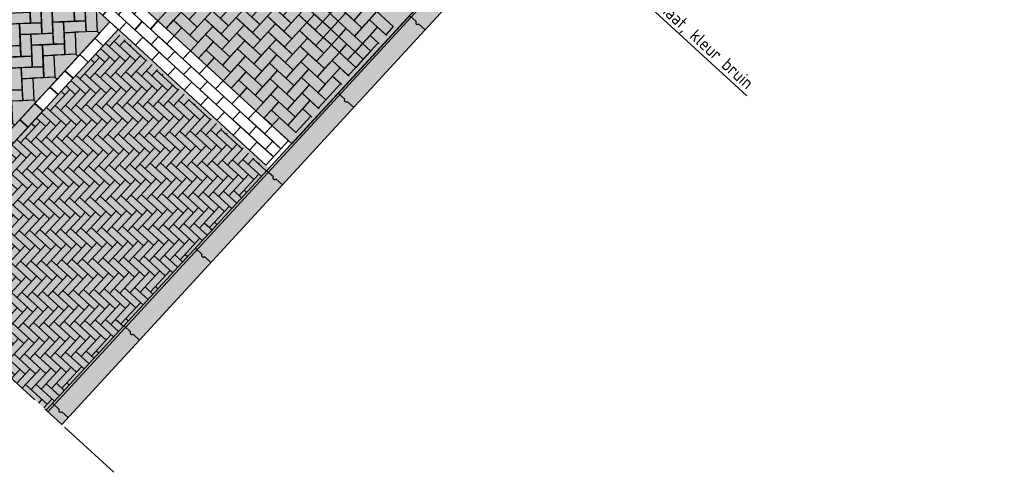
# Model space of a CAD drawing. Header units: metres. Extents: x 111546 to 149831, y 498798 to 507863.
# Tile 83 of 256: x 113031.17 to 113040.5, y 500857.23 to 500861.54. Entities that reach past the tile are written whole.
import ezdxf

# ---------------------------------------------------------------- set-up
doc = ezdxf.new("R2010")
doc.units = ezdxf.units.M
doc.linetypes.add('CENTER', pattern=[50.8, 31.75, -6.35, 6.35, -6.35])
doc.layers.add('3-nw-details-1', color=7, linetype='Continuous')
doc.layers.add('3-nw-details-2', color=7, linetype='Continuous')
doc.styles.get("Standard").update_dxf_attribs({"font": 'isocp-ie.shx'})
doc.dimstyles.get("Standard").update_dxf_attribs({"dimtxt": 0.18, "dimasz": 0.18, "dimexe": 0.18, "dimexo": 0.0625, "dimgap": 0.09, "dimtad": 0, "dimtih": 1, "dimtoh": 1, "dimdec": 4, "dimzin": 0, "dimdsep": 46, "dimtxsty": 'Standard', "dimcen": 0.09, "dimadec": 0, "dimazin": 0, "dimtfac": 1, "dimtdec": 4, "dimtofl": 0, "dimtmove": 0, "dimatfit": 3, "dimfxl": 1, "dimtolj": 1, "dimtzin": 0, "dimarcsym": 0})

msp = doc.modelspace()

# ---------------------------------------------------------------- hatches: boundary and pattern name
at = {"layer": '3-nw-details-1', "ltscale": 0.08}
h = msp.add_hatch(dxfattribs=at)
h.set_pattern_fill('AVH-BSS_DIKFORMAAT_ELLEBOOG', color=256, pattern_type=2)
h.set_pattern_definition([(317.414373, (112003.9235, 501977.6855), (0.0974941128, 0.0041107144), [0.276, -0.138]), (227.414373, (112004.063575, 501977.83791), (0.0974941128, 0.0041107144), [0.276, -0.138])])
h.paths.add_polyline_path([(113032.0807, 500861.4247), (113033.5146, 500860.1069), (113031.4205, 500857.8284), (113029.9866, 500859.1463)])
at = {"layer": '3-nw-details-2', "ltscale": 0.02}
h = msp.add_hatch(color=9, dxfattribs=at)
h.dxf.hatch_style = 1
h.paths.add_polyline_path([(113026.1378, 500862.6837), (113026.285, 500862.5483), (113035.2189, 500872.2688), (113035.0717, 500872.4041)])
h.paths.add_polyline_path([(113031.419, 500857.8298), (113031.5663, 500857.6944), (113040.5002, 500867.4149), (113040.3529, 500867.5502)])
h = msp.add_hatch(color=116, dxfattribs=at)
h.dxf.hatch_style = 1
h.paths.add_polyline_path([(113033.0078, 500868.3113), (113032.312, 500868.9508), (113031.7436, 500868.3323), (113032.2848, 500867.835), (113031.8585, 500867.3711), (113031.3173, 500867.8685), (113031.1752, 500867.7139), (113031.871, 500867.0744), (113032.5815, 500867.8475), (113032.0403, 500868.3448), (113032.3246, 500868.6541), (113032.8657, 500868.1567)], flags=16)
h.paths.add_polyline_path([(113033.8582, 500867.5297), (113033.1624, 500868.1692), (113032.0256, 500866.9323), (113032.7214, 500866.2928), (113032.8635, 500866.4474), (113032.3223, 500866.9448), (113033.1739, 500867.8714), (113033.7151, 500867.374)], flags=16)
h.paths.add_polyline_path([(113034.0128, 500867.3876), (113032.876, 500866.1507), (113033.0306, 500866.0086), (113033.599, 500866.6271), (113033.9856, 500866.2718), (113033.4171, 500865.6533), (113033.5717, 500865.5112), (113034.7086, 500866.7482), (113034.554, 500866.8903), (113034.1277, 500866.4264), (113033.7411, 500866.7817), (113034.1674, 500867.2455)], flags=16)
h.paths.add_polyline_path([(113034.8632, 500866.6061), (113035.559, 500865.9666), (113034.4221, 500864.7297), (113033.7264, 500865.3691)], flags=16)
h.paths.add_polyline_path([(113035.7136, 500865.8245), (113036.4094, 500865.185), (113035.2725, 500863.9481), (113034.5768, 500864.5876)], flags=16)
h.paths.add_polyline_path([(113035.7261, 500865.5278), (113036.1126, 500865.1725), (113035.26, 500864.2448), (113034.8735, 500864.6001)], flags=0)
h.paths.add_polyline_path([(113036.564, 500865.0429), (113036.7186, 500864.9008), (113035.7239, 500863.8185), (113036.265, 500863.3211), (113036.1229, 500863.1665), (113035.4271, 500863.806)], flags=16)
h.paths.add_polyline_path([(113031.3861, 500866.2365), (113032.0819, 500865.597), (113031.9398, 500865.4424), (113030.5772, 500864.9834), (113031.0872, 500864.5147), (113030.945, 500864.3601), (113030.2493, 500864.9996), (113030.3914, 500865.1542), (113030.4008, 500865.1456), (113031.7633, 500865.6046), (113031.244, 500866.0819)], flags=16)
h.paths.add_polyline_path([(113032.2365, 500865.4549), (113032.9323, 500864.8155), (113031.7954, 500863.5785), (113031.0997, 500864.218)], flags=16)
h.paths.add_polyline_path([(113033.0869, 500864.6734), (113033.7827, 500864.0339), (113032.6458, 500862.797), (113032.4912, 500862.9391), (113033.4859, 500864.0214), (113033.0994, 500864.3766), (113032.1047, 500863.2943), (113031.9501, 500863.4364)], flags=16)
h.paths.add_polyline_path([(113033.9373, 500863.8918), (113034.5557, 500863.3234), (113034.4136, 500863.1687), (113033.9498, 500863.5951), (113033.5945, 500863.2085), (113033.9811, 500862.8533), (113033.839, 500862.6986), (113033.4524, 500863.0539), (113033.0972, 500862.6674), (113033.6383, 500862.17), (113033.4962, 500862.0154), (113032.8004, 500862.6549)], flags=16)
h.paths.add_polyline_path([(113032.8742, 500869.7176), (113038.0082, 500864.9991), (113033.745, 500860.3605), (113028.6103, 500865.0784)])
h.paths.add_polyline_path([(113032.249, 500865.1582), (113032.6356, 500864.803), (113031.7829, 500863.8753), (113031.3964, 500864.2305)], flags=0)
h = msp.add_hatch(color=116, dxfattribs=at)
h.dxf.hatch_style = 1
h.paths.add_polyline_path([(113029.909, 500863.4583), (113032.0313, 500861.5077), (113032.0221, 500861.5162), (113031.3116, 500860.7431), (113031.3889, 500860.672), (113030.6784, 500859.899), (113030.6011, 500859.97), (113029.9093, 500859.2173), (113027.7962, 500861.1594), (113028.488, 500861.9121), (113028.4107, 500861.9832), (113029.1212, 500862.7562), (113029.1985, 500862.6852)])
h = msp.add_hatch(color=20, dxfattribs=at)
h.dxf.hatch_style = 1
h.paths.add_polyline_path([(113032.098, 500861.4465), (113033.5318, 500860.1286), (113031.419, 500857.8298), (113029.9851, 500859.1476)])

# ---------------------------------------------------------------- linework, layer by layer
at = {"ltscale": 0.02}
for points in [[(113040.3529, 500867.5502), (113031.419, 500857.8298)], [(113040.3677, 500867.5367), (113031.4337, 500857.8162)], [(113040.5002, 500867.4149), (113031.5663, 500857.6944)], [(113034.8628, 500861.5768), (113034.9245, 500861.5201)], [(113034.9484, 500861.4981), (113035.0101, 500861.4414)], [(113034.1861, 500860.8405), (113034.2478, 500860.7838)], [(113034.2717, 500860.7618), (113034.3334, 500860.7052)], [(113033.5094, 500860.1042), (113033.5711, 500860.0476)], [(113033.595, 500860.0256), (113033.6567, 500859.9689)], [(113032.8327, 500859.368), (113032.8944, 500859.3113)], [(113032.9183, 500859.2893), (113032.98, 500859.2326)], [(113032.1561, 500858.6317), (113032.2177, 500858.575)], [(113032.2416, 500858.553), (113032.3033, 500858.4964)], [(113031.4794, 500857.8954), (113031.541, 500857.8388)], [(113031.565, 500857.8168), (113031.6266, 500857.7601)]]:
    msp.add_lwpolyline(points, dxfattribs=at)
for centre in [(113034.9365, 500861.5091), (113034.2598, 500860.7728), (113033.5831, 500860.0366), (113032.9064, 500859.3003), (113032.2297, 500858.564), (113031.553, 500857.8278)]:
    msp.add_arc(centre, 0.0162, 137.41437, 317.41437, dxfattribs=at)
at = {"layer": '3-nw-details-1', "ltscale": 0.08}
for points in [[(113031.6783, 500861.7317), (113031.7828, 500861.7361), (113031.7917, 500861.527), (113031.6871, 500861.5226)], [(113033.9538, 500861.7374), (113034.1084, 500861.5953), (113034.0374, 500861.518), (113033.8828, 500861.6601)], [(113034.2505, 500861.7499), (113034.4051, 500861.6078), (113034.3341, 500861.5305), (113034.1795, 500861.6726)], [(113031.2601, 500861.714), (113031.3646, 500861.7185), (113031.3734, 500861.5093), (113031.2689, 500861.5049)], [(113032.6959, 500861.6101), (113032.5538, 500861.4555), (113032.4765, 500861.5265), (113032.6186, 500861.6811)], [(113032.9926, 500861.6226), (113032.8505, 500861.468), (113032.7732, 500861.539), (113032.9153, 500861.6936)], [(113033.2893, 500861.6351), (113033.1472, 500861.4805), (113033.0699, 500861.5515), (113033.212, 500861.7062)], [(113033.586, 500861.6476), (113033.4439, 500861.493), (113033.3666, 500861.564), (113033.5087, 500861.7187)], [(113033.586, 500861.6476), (113033.7406, 500861.5055), (113033.6696, 500861.4282), (113033.515, 500861.5703)], [(113033.586, 500861.6476), (113033.7406, 500861.5055), (113033.6696, 500861.4282), (113033.515, 500861.5703)], [(113033.8828, 500861.6601), (113033.7406, 500861.5055), (113033.6633, 500861.5766), (113033.8054, 500861.7312)], [(113033.8828, 500861.6601), (113034.0374, 500861.518), (113033.9663, 500861.4407), (113033.8117, 500861.5828)], [(113034.2568, 500861.6016), (113034.1147, 500861.447), (113034.0374, 500861.518), (113034.1795, 500861.6726)], [(113034.5535, 500861.6141), (113034.4114, 500861.4595), (113034.3341, 500861.5305), (113034.4762, 500861.6851)], [(113031.0598, 500861.4961), (113031.0553, 500861.6007), (113031.2645, 500861.6095), (113031.2689, 500861.5049)], [(113031.369, 500861.6139), (113031.4736, 500861.6183), (113031.4824, 500861.4092), (113031.3778, 500861.4048)], [(113031.478, 500861.5137), (113031.4736, 500861.6183), (113031.6827, 500861.6271), (113031.6871, 500861.5226)], [(113031.7873, 500861.6315), (113031.8918, 500861.6359), (113031.9006, 500861.4268), (113031.7961, 500861.4224)], [(113032.6959, 500861.6101), (113032.8505, 500861.468), (113032.7794, 500861.3907), (113032.6248, 500861.5328)], [(113032.9926, 500861.6226), (113033.1472, 500861.4805), (113033.0762, 500861.4032), (113032.9215, 500861.5453)], [(113033.2956, 500861.4867), (113033.1535, 500861.3321), (113033.0762, 500861.4032), (113033.2183, 500861.5578)], [(113033.2893, 500861.6351), (113033.4439, 500861.493), (113033.3729, 500861.4157), (113033.2183, 500861.5578)], [(113033.5923, 500861.4992), (113033.4502, 500861.3446), (113033.3729, 500861.4157), (113033.515, 500861.5703)], [(113033.889, 500861.5118), (113033.7469, 500861.3571), (113033.6696, 500861.4282), (113033.8117, 500861.5828)], [(113033.9601, 500861.5891), (113034.1147, 500861.447), (113034.0436, 500861.3697), (113033.889, 500861.5118)], [(113034.1857, 500861.5243), (113034.0436, 500861.3697), (113033.9663, 500861.4407), (113034.1084, 500861.5953)], [(113034.2568, 500861.6016), (113034.4114, 500861.4595), (113034.3403, 500861.3822), (113034.1857, 500861.5243)], [(113034.5535, 500861.6141), (113034.7081, 500861.472), (113034.6371, 500861.3947), (113034.4824, 500861.5368)], [(113031.0598, 500861.4961), (113031.1643, 500861.5005), (113031.1731, 500861.2914), (113031.0686, 500861.287)], [(113031.1687, 500861.396), (113031.1643, 500861.5005), (113031.3734, 500861.5093), (113031.3778, 500861.4048)], [(113031.478, 500861.5137), (113031.5825, 500861.5182), (113031.5914, 500861.309), (113031.4868, 500861.3046)], [(113031.587, 500861.4136), (113031.5825, 500861.5182), (113031.7917, 500861.527), (113031.7961, 500861.4224)], [(113032.6248, 500861.5328), (113032.7021, 500861.4617), (113032.6311, 500861.3844), (113032.5538, 500861.4555)], [(113032.9988, 500861.4742), (113032.8567, 500861.3196), (113032.7794, 500861.3907), (113032.9215, 500861.5453)], [(113032.9988, 500861.4742), (113033.1535, 500861.3321), (113033.0824, 500861.2548), (113032.9278, 500861.3969)], [(113033.2956, 500861.4867), (113033.4502, 500861.3446), (113033.3791, 500861.2673), (113033.2245, 500861.4094)], [(113033.5923, 500861.4992), (113033.7469, 500861.3571), (113033.6758, 500861.2798), (113033.5212, 500861.4219)], [(113033.889, 500861.5118), (113034.0436, 500861.3697), (113033.9726, 500861.2923), (113033.818, 500861.4345)], [(113034.263, 500861.4532), (113034.1209, 500861.2986), (113034.0436, 500861.3697), (113034.1857, 500861.5243)], [(113034.263, 500861.4532), (113034.4177, 500861.3111), (113034.3466, 500861.2338), (113034.192, 500861.3759)], [(113034.5598, 500861.4657), (113034.4177, 500861.3111), (113034.3403, 500861.3822), (113034.4824, 500861.5368)], [(113031.1687, 500861.396), (113031.2733, 500861.4004), (113031.2821, 500861.1913), (113031.1775, 500861.1868)], [(113031.2777, 500861.2958), (113031.2733, 500861.4004), (113031.4824, 500861.4092), (113031.4868, 500861.3046)], [(113031.587, 500861.4136), (113031.6915, 500861.418), (113031.7003, 500861.2089), (113031.5958, 500861.2045)], [(113031.922, 500861.4072), (113031.9006, 500861.4268), (113031.6915, 500861.418), (113031.7003, 500861.2089), (113031.7217, 500861.1893)], [(113033.0051, 500861.3259), (113032.863, 500861.1712), (113032.7857, 500861.2423), (113032.9278, 500861.3969)], [(113033.3018, 500861.3384), (113033.1597, 500861.1838), (113033.0824, 500861.2548), (113033.2245, 500861.4094)], [(113033.5985, 500861.3509), (113033.4564, 500861.1963), (113033.3791, 500861.2673), (113033.5212, 500861.4219)], [(113033.8953, 500861.3634), (113033.7532, 500861.2088), (113033.6758, 500861.2798), (113033.818, 500861.4345)], [(113033.8953, 500861.3634), (113034.0499, 500861.2213), (113033.9788, 500861.144), (113033.8242, 500861.2861)], [(113034.192, 500861.3759), (113034.0499, 500861.2213), (113033.9726, 500861.2923), (113034.1147, 500861.447)], [(113034.192, 500861.3759), (113034.3466, 500861.2338), (113034.2755, 500861.1565), (113034.1209, 500861.2986)], [(113034.566, 500861.3174), (113034.4239, 500861.1628), (113034.3466, 500861.2338), (113034.4887, 500861.3884)], [(113030.9684, 500861.178), (113030.964, 500861.2826), (113031.1731, 500861.2914), (113031.1775, 500861.1868)], [(113031.2777, 500861.2958), (113031.3822, 500861.3002), (113031.3911, 500861.0911), (113031.2865, 500861.0867)], [(113031.3867, 500861.1957), (113031.3822, 500861.3002), (113031.5914, 500861.309), (113031.5958, 500861.2045)], [(113033.0051, 500861.3259), (113033.1597, 500861.1838), (113033.0887, 500861.1065), (113032.934, 500861.2486)], [(113033.3018, 500861.3384), (113033.4564, 500861.1963), (113033.3854, 500861.119), (113033.2308, 500861.2611)], [(113033.3018, 500861.3384), (113033.4564, 500861.1963), (113033.3854, 500861.119), (113033.2308, 500861.2611)], [(113033.6048, 500861.2025), (113033.4627, 500861.0479), (113033.3854, 500861.119), (113033.5275, 500861.2736)], [(113033.5985, 500861.3509), (113033.7532, 500861.2088), (113033.6821, 500861.1315), (113033.5275, 500861.2736)], [(113033.9015, 500861.215), (113033.7594, 500861.0604), (113033.6821, 500861.1315), (113033.8242, 500861.2861)], [(113034.1982, 500861.2275), (113034.0561, 500861.0729), (113033.9788, 500861.144), (113034.1209, 500861.2986)], [(113034.2693, 500861.3049), (113034.4239, 500861.1628), (113034.3529, 500861.0854), (113034.1982, 500861.2275)], [(113034.495, 500861.2401), (113034.3529, 500861.0854), (113034.2755, 500861.1565), (113034.4177, 500861.3111)], [(113031.0774, 500861.0779), (113031.073, 500861.1824), (113031.2821, 500861.1913), (113031.2865, 500861.0867)], [(113031.3867, 500861.1957), (113031.4912, 500861.2001), (113031.5, 500860.991), (113031.3955, 500860.9865)], [(113031.7217, 500861.1893), (113031.7003, 500861.2089), (113031.4912, 500861.2001), (113031.5, 500860.991), (113031.5214, 500860.9713)], [(113032.934, 500861.2486), (113033.0114, 500861.1775), (113032.9403, 500861.1002), (113032.863, 500861.1712)], [(113033.3081, 500861.19), (113033.166, 500861.0354), (113033.0887, 500861.1065), (113033.2308, 500861.2611)], [(113033.3081, 500861.19), (113033.4627, 500861.0479), (113033.3916, 500860.9706), (113033.237, 500861.1127)], [(113033.6048, 500861.2025), (113033.7594, 500861.0604), (113033.6884, 500860.9831), (113033.5337, 500861.1252)], [(113033.9015, 500861.215), (113034.0561, 500861.0729), (113033.9851, 500860.9956), (113033.8305, 500861.1377)], [(113034.1982, 500861.2275), (113034.3529, 500861.0854), (113034.2818, 500861.0081), (113034.1272, 500861.1502)], [(113031.0774, 500861.0779), (113031.1819, 500861.0823), (113031.1908, 500860.8732), (113031.0862, 500860.8688)], [(113031.1864, 500860.9777), (113031.1819, 500861.0823), (113031.3911, 500861.0911), (113031.3955, 500860.9865)], [(113033.3143, 500861.0417), (113033.1722, 500860.887), (113033.0949, 500860.9581), (113033.237, 500861.1127)], [(113033.6111, 500861.0542), (113033.4689, 500860.8995), (113033.3916, 500860.9706), (113033.5337, 500861.1252)], [(113033.9078, 500861.0667), (113033.7657, 500860.9121), (113033.6884, 500860.9831), (113033.8305, 500861.1377)], [(113034.2045, 500861.0792), (113034.0624, 500860.9246), (113033.9851, 500860.9956), (113034.1272, 500861.1502)], [(113031.5214, 500860.9713), (113031.5, 500860.991), (113031.2909, 500860.9821), (113031.2997, 500860.773), (113031.3211, 500860.7534)], [(113033.3143, 500861.0417), (113033.4689, 500860.8995), (113033.3979, 500860.8222), (113033.2433, 500860.9643)], [(113033.6111, 500861.0542), (113033.7657, 500860.9121), (113033.6946, 500860.8348), (113033.54, 500860.9769)], [(113033.914, 500860.9183), (113033.7719, 500860.7637), (113033.6946, 500860.8348), (113033.8367, 500860.9894)], [(113033.9078, 500861.0667), (113034.0624, 500860.9246), (113033.9913, 500860.8473), (113033.8367, 500860.9894)], [(113034.2107, 500860.9308), (113034.0686, 500860.7762), (113033.9913, 500860.8473), (113034.1334, 500861.0019)], [(113031.1864, 500860.9777), (113031.2909, 500860.9821), (113031.2997, 500860.773), (113031.1952, 500860.7686)], [(113033.2433, 500860.9643), (113033.3206, 500860.8933), (113033.2495, 500860.816), (113033.1722, 500860.887)], [(113033.6173, 500860.9058), (113033.4752, 500860.7512), (113033.3979, 500860.8222), (113033.54, 500860.9769)], [(113033.6173, 500860.9058), (113033.7719, 500860.7637), (113033.7009, 500860.6864), (113033.5463, 500860.8285)], [(113033.914, 500860.9183), (113034.0686, 500860.7762), (113033.9976, 500860.6989), (113033.843, 500860.841)], [(113030.9861, 500860.7598), (113030.9816, 500860.8644), (113031.1908, 500860.8732), (113031.1952, 500860.7686)], [(113033.6236, 500860.7574), (113033.4815, 500860.6028), (113033.4041, 500860.6739), (113033.5463, 500860.8285)], [(113033.9203, 500860.77), (113033.7782, 500860.6153), (113033.7009, 500860.6864), (113033.843, 500860.841)], [(113031.3211, 500860.7534), (113031.2997, 500860.773), (113031.0906, 500860.7642), (113031.0994, 500860.5551), (113031.1208, 500860.5355)], [(113031.2468, 500860.5174), (113031.3889, 500860.672), (113031.3116, 500860.7431), (113031.1695, 500860.5885)], [(113033.6236, 500860.7574), (113033.7782, 500860.6153), (113033.7071, 500860.538), (113033.5525, 500860.6801)], [(113033.5525, 500860.6801), (113033.6298, 500860.6091), (113033.5588, 500860.5318), (113033.4815, 500860.6028)], [(113033.9265, 500860.6216), (113033.7844, 500860.467), (113033.7071, 500860.538), (113033.8492, 500860.6926)], [(113031.1047, 500860.3628), (113031.2468, 500860.5174), (113031.1695, 500860.5885), (113031.0274, 500860.4339)]]:
    msp.add_lwpolyline(points, close=True, dxfattribs=at)
for points in [[(113034.5747, 500861.3094), (113034.4887, 500861.3884), (113034.5598, 500861.4657), (113034.6458, 500861.3867)], [(113034.2195, 500860.9228), (113034.1334, 500861.0019), (113034.2045, 500861.0792), (113034.2905, 500861.0001)], [(113033.9352, 500860.6136), (113033.8492, 500860.6926), (113033.9203, 500860.77), (113034.0063, 500860.6909)]]:
    msp.add_lwpolyline(points, dxfattribs=at)
at = {"layer": '3-nw-details-2', "ltscale": 0.02}
for points in [[(113032.8742, 500869.7176), (113038.0082, 500864.9991), (113033.745, 500860.3605), (113028.6103, 500865.0784)], [(113031.419, 500857.8298), (113031.5663, 500857.6944), (113040.5002, 500867.4149), (113040.3529, 500867.5502)], [(113029.909, 500863.4583), (113032.0313, 500861.5077), (113032.0221, 500861.5162), (113031.3116, 500860.7431), (113031.3889, 500860.672), (113030.6784, 500859.899), (113030.6011, 500859.97), (113029.9093, 500859.2173), (113027.7962, 500861.1594), (113028.488, 500861.9121), (113028.4107, 500861.9832), (113029.1212, 500862.7562), (113029.1985, 500862.6852), (113029.909, 500863.4583)], [(113033.4939, 500860.3061), (113033.565, 500860.3834), (113033.6423, 500860.3123), (113033.5712, 500860.235)]]:
    msp.add_lwpolyline(points, close=True, dxfattribs=at)
at = {"layer": '3-nw-details-2', "color": 7, "linetype": 'CENTER', "ltscale": 0.02}
msp.add_lwpolyline([(113025.607, 500863.1715), (113032.0699, 500857.2315)], dxfattribs=at)
at = {"layer": '3-nw-details-2', "ltscale": 0.08}
for points in [[(113032.0251, 500861.6561), (113032.1797, 500861.514), (113032.1086, 500861.4367), (113031.954, 500861.5788)], [(113032.1734, 500861.6623), (113032.3281, 500861.5202), (113032.257, 500861.4429), (113032.1024, 500861.585)], [(113032.3218, 500861.6686), (113032.4764, 500861.5265), (113032.4054, 500861.4492), (113032.2507, 500861.5913)], [(113032.0994, 500861.4451), (113031.9573, 500861.2905), (113031.88, 500861.3616), (113032.0221, 500861.5162)], [(113032.1797, 500861.514), (113032.3343, 500861.3719), (113032.2633, 500861.2946), (113032.1086, 500861.4367)], [(113032.3281, 500861.5202), (113032.4827, 500861.3781), (113032.4116, 500861.3008), (113032.257, 500861.4429)], [(113032.4764, 500861.5265), (113032.631, 500861.3844), (113032.56, 500861.3071), (113032.4054, 500861.4492)], [(113031.9573, 500861.2905), (113031.8152, 500861.1359), (113031.7379, 500861.2069), (113031.88, 500861.3616)], [(113032.3343, 500861.3719), (113032.4889, 500861.2298), (113032.4179, 500861.1524), (113032.2633, 500861.2946)], [(113032.4827, 500861.3781), (113032.6373, 500861.236), (113032.5662, 500861.1587), (113032.4116, 500861.3008)], [(113032.631, 500861.3844), (113032.7857, 500861.2423), (113032.7146, 500861.165), (113032.56, 500861.3071)], [(113031.8152, 500861.1359), (113031.6731, 500860.9813), (113031.5958, 500861.0523), (113031.7379, 500861.2069)], [(113032.4889, 500861.2298), (113032.6435, 500861.0876), (113032.5725, 500861.0103), (113032.4179, 500861.1524)], [(113032.6373, 500861.236), (113032.7919, 500861.0939), (113032.7209, 500861.0166), (113032.5662, 500861.1587)], [(113032.7857, 500861.2423), (113032.9403, 500861.1002), (113032.8692, 500861.0229), (113032.7146, 500861.165)], [(113032.6435, 500861.0876), (113032.7982, 500860.9455), (113032.7271, 500860.8682), (113032.5725, 500861.0103)], [(113032.7919, 500861.0939), (113032.9465, 500860.9518), (113032.8755, 500860.8745), (113032.7209, 500861.0166)], [(113032.9403, 500861.1002), (113033.0949, 500860.9581), (113033.0238, 500860.8807), (113032.8692, 500861.0229)], [(113031.6731, 500860.9813), (113031.531, 500860.8266), (113031.4537, 500860.8977), (113031.5958, 500861.0523)], [(113031.531, 500860.8266), (113031.3889, 500860.672), (113031.3116, 500860.7431), (113031.4537, 500860.8977)], [(113032.7982, 500860.9455), (113032.9528, 500860.8034), (113032.8817, 500860.7261), (113032.7271, 500860.8682)], [(113032.9465, 500860.9518), (113033.1011, 500860.8097), (113033.0301, 500860.7324), (113032.8755, 500860.8745)], [(113033.0949, 500860.9581), (113033.2495, 500860.8159), (113033.1784, 500860.7386), (113033.0238, 500860.8807)], [(113032.9528, 500860.8034), (113033.1074, 500860.6613), (113033.0363, 500860.584), (113032.8817, 500860.7261)], [(113033.1011, 500860.8097), (113033.2558, 500860.6676), (113033.1847, 500860.5903), (113033.0301, 500860.7324)], [(113033.2495, 500860.8159), (113033.4041, 500860.6738), (113033.3331, 500860.5965), (113033.1784, 500860.7386)], [(113033.1074, 500860.6613), (113033.262, 500860.5192), (113033.191, 500860.4419), (113033.0363, 500860.584)], [(113033.2558, 500860.6676), (113033.4104, 500860.5255), (113033.3393, 500860.4482), (113033.1847, 500860.5903)], [(113033.4041, 500860.6738), (113033.5587, 500860.5317), (113033.4877, 500860.4544), (113033.3331, 500860.5965)], [(113033.4104, 500860.5255), (113033.565, 500860.3834), (113033.4939, 500860.3061), (113033.3393, 500860.4482)], [(113033.5587, 500860.5317), (113033.7133, 500860.3896), (113033.6423, 500860.3123), (113033.4877, 500860.4544)], [(113033.262, 500860.5192), (113033.4166, 500860.3771), (113033.3456, 500860.2998), (113033.191, 500860.4419)], [(113033.4166, 500860.3771), (113033.5712, 500860.235), (113033.5002, 500860.1577), (113033.3456, 500860.2998)]]:
    msp.add_lwpolyline(points, close=True, dxfattribs=at)
msp.add_lwpolyline([(113031.3874, 500860.6734), (113030.6769, 500859.9003)], dxfattribs=at)

# ---------------------------------------------------------------- texts
at = {"layer": '3-nw-details-1', "ltscale": 0.01, "insert": (113036.7158, 500862.2563), "char_height": 0.12, "attachment_point": 1, "rotation": 317.58453}
msp.add_mtext_dynamic_manual_height_columns('BSS, keiformaat, kleur bruin', width=2.169946, gutter_width=12.5, heights=[0], dxfattribs=at)

# ---------------------------------------------------------------- leaders
at = {"layer": '3-nw-details-1', "ltscale": 0.01}
msp.add_leader([(113035.2611, 500863.3879), (113036.546, 500862.2069), (113038.061, 500860.8147)], dimstyle='Standard', override={"dimasz": 0.04, "dimldrblk": 'Dot'}, dxfattribs=at)

doc.saveas('drawing.dxf')
